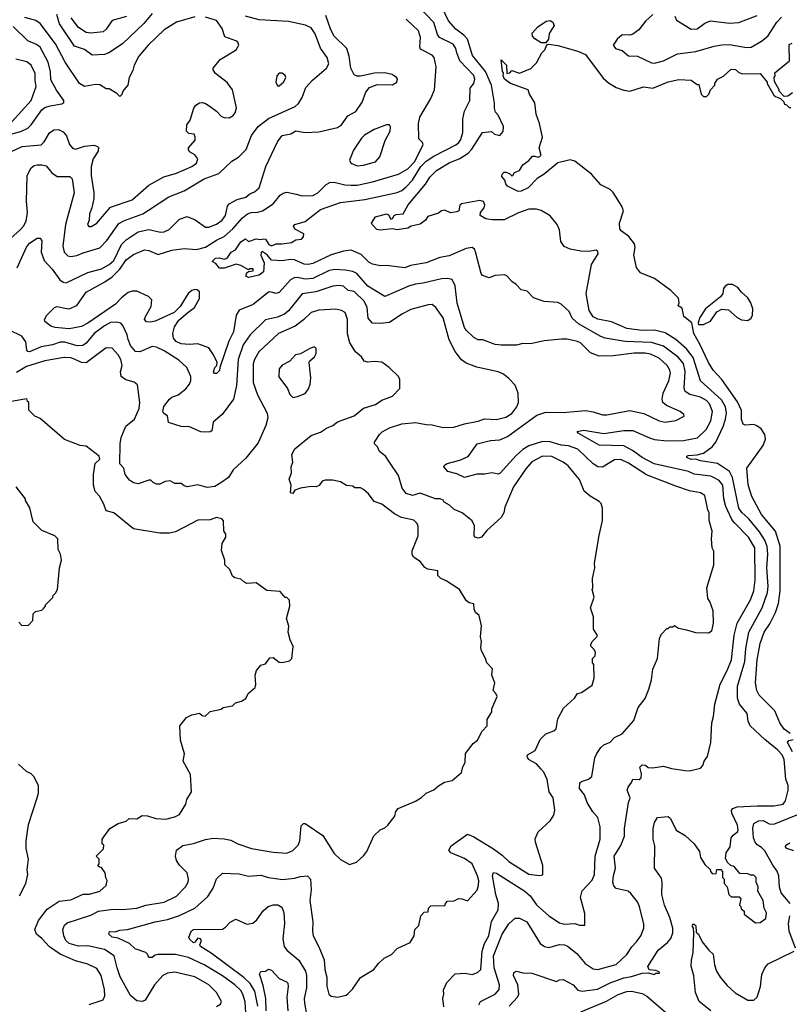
# Model space of a CAD drawing. Extents: x 1793424 to 1900092, y 321114 to 470632.
# Tile 217 of 256: x 1848351 to 1853376, y 428898 to 435322. Entities that reach past the tile are written whole.
import ezdxf

# ---------------------------------------------------------------- set-up
doc = ezdxf.new("R2010")
doc.units = 0

msp = doc.modelspace()

# ---------------------------------------------------------------- linework, layer by layer
at = {"layer": '0CON05XD'}
for points in [[(1851546, 428885), (1851601.2, 428945), (1851610, 428965), (1851602.5, 429025), (1851574, 429085), (1851577.5, 429105), (1851595, 429113.3), (1851635, 429103.3), (1851695, 429101.2), (1851855, 429047.5), (1851875, 429057.5), (1851899.3, 429059.3), (1851965, 429025.8), (1851995, 428990.8), (1852023, 428983), (1852123.6, 428996.4), (1852205, 429038.9), (1852295, 429070), (1852345, 429078.6), (1852415, 429101.2), (1852455, 429102.5), (1852495, 429093.3), (1852505, 429100), (1852528.3, 429101.7), (1852525, 429110), (1852505, 429117.5), (1852461.7, 429121.7), (1852452.5, 429145), (1852519.7, 429250.3), (1852579.5, 429300.5), (1852602.1, 429327.9), (1852614.3, 429365), (1852615.6, 429395), (1852595.5, 429465), (1852561.5, 429545), (1852544.4, 429615), (1852545.7, 429695), (1852540.5, 429720.5), (1852496.2, 429785), (1852497.9, 429932.1), (1852487.8, 429975), (1852486.2, 430045), (1852496.1, 430083.9), (1852515, 430117.5), (1852585, 430122.5), (1852600.7, 430110.7), (1852636.2, 430035), (1852695, 429998.8), (1852754, 429945), (1852788.8, 429895), (1852796.7, 429855), (1852825, 429810), (1852858.3, 429778.3), (1852860, 429765), (1852875, 429750), (1852898.3, 429751.7), (1852901.7, 429778.3), (1852928.3, 429778.3), (1852940, 429765), (1852940, 429725), (1852950, 429715), (1852950, 429685), (1852970, 429665), (1852980, 429615), (1852995, 429600), (1853048.3, 429598.3), (1853060, 429585), (1853050, 429545), (1853060, 429535), (1853061.7, 429521.7), (1853080, 429505), (1853080, 429485), (1853155, 429430), (1853185, 429432.5), (1853223, 429457), (1853227.5, 429495), (1853212.5, 429525), (1853203.8, 429575), (1853170, 429635), (1853172.5, 429665), (1853160, 429695), (1853160, 429725), (1853145, 429740), (1853125, 429740), (1853105, 429750), (1853051.7, 429751.7), (1853015, 429797.5), (1852993, 429803), (1852975, 429820), (1852958.3, 429848.3), (1852963.3, 429885), (1852990, 429925), (1852996.7, 429985), (1853008.3, 430001.7), (1853036.8, 430023.2), (1853040.8, 430035), (1853036.4, 430066.4), (1853000, 430145), (1852998.8, 430165), (1853006.2, 430175), (1853035, 430186.9), (1853166.4, 430193.6), (1853275, 430191.7), (1853335, 430203.2), (1853351.1, 430225), (1853368, 430295), (1853368.8, 430325), (1853353.5, 430366.5), (1853342.3, 430495), (1853330, 430525), (1853298.8, 430558.8), (1853214.8, 430624.8), (1853120.8, 430715), (1853106.2, 430745), (1853100, 430795), (1853049.4, 430855), (1853036.9, 430895), (1853036.6, 430973.4), (1853084.6, 431135.4), (1853091.2, 431218.8), (1853110.4, 431325), (1853197.5, 431485), (1853232.1, 431585), (1853236.8, 431625), (1853228.8, 431745), (1853235.3, 431835.3), (1853230.4, 431885), (1853216.2, 431926.2), (1853181.5, 431981.5), (1853111.1, 432065), (1853065, 432106.7), (1853046.9, 432135), (1853005.5, 432335), (1852984.6, 432374.6), (1852907.2, 432427.2), (1852795, 432443.3), (1852765, 432454.2), (1852735, 432452.5), (1852707.5, 432465), (1852707.5, 432475), (1852715, 432478.8), (1852775, 432483.8), (1852815, 432494.3), (1852872.9, 432535), (1852895, 432566), (1852943.3, 432666.7), (1852960, 432715), (1852966.2, 432755), (1852958.5, 432795), (1852932.3, 432842.3), (1852795.7, 432965), (1852748, 433118), (1852704.2, 433174.2), (1852635.3, 433235.3), (1852565, 433278.1), (1852495, 433296.1), (1852415, 433293.8), (1852315, 433306.4), (1852215, 433351.5), (1852125, 433367.5), (1852095, 433384.3), (1852068.1, 433425), (1852048.9, 433535), (1852083.8, 433725), (1852127.5, 433795), (1852125, 433810), (1852115, 433817.5), (1852065, 433810), (1852015, 433812), (1851945, 433823.8), (1851905, 433841.2), (1851884.2, 433875), (1851875, 433950), (1851860, 433985), (1851815, 434042), (1851755, 434078), (1851725, 434086), (1851675, 434085.6), (1851608.2, 434061.8), (1851515, 434016.2), (1851435.8, 434015.8), (1851395, 434022), (1851357.5, 434045), (1851360, 434065), (1851383.3, 434095), (1851388, 434115), (1851380, 434135), (1851355, 434142), (1851235, 434120), (1851225, 434112.5), (1851217.1, 434075), (1851205, 434069.1), (1851165, 434061.8), (1851125, 434078.6), (1851105.7, 434074.3), (1851085, 434060), (1851015, 434037.5), (1851000, 434015), (1850965, 433987.5), (1850906.1, 433973.9), (1850885, 433961.2), (1850815, 433951.9), (1850785, 433956.7), (1850705, 433948.6), (1850682.1, 433952.1), (1850651.2, 433985), (1850648.8, 433995), (1850675, 434035.7), (1850745, 434055.7), (1850758.6, 434048.6), (1850775, 434020.8), (1850785, 434023.8), (1850795.6, 434044.4), (1850808.3, 434051.7), (1850855, 434054.3), (1850886.2, 434115), (1851000.5, 434249.5), (1851028.1, 434295), (1851072.3, 434337.7), (1851155, 434388.9), (1851223.8, 434416.2), (1851278.6, 434451.4), (1851302.2, 434477.8), (1851372.5, 434585), (1851431.7, 434591.7), (1851450, 434575), (1851485, 434566.7), (1851507.3, 434592.7), (1851508.8, 434625), (1851475, 434700), (1851458.3, 434718.3), (1851450, 434745), (1851451.7, 434778.3), (1851431.5, 434895), (1851391.4, 434985), (1851308.1, 435088.1), (1851275.5, 435195), (1851251.3, 435221.3), (1851199.4, 435259.4), (1851150, 435315), (1851087.3, 435447.3)], [(1851349.2, 428895), (1851358.8, 428915), (1851456, 428965), (1851481.1, 428995), (1851482.9, 429025), (1851448.8, 429135), (1851444.5, 429215), (1851500.6, 429355), (1851545, 429423.3), (1851585, 429460), (1851615, 429460), (1851661.2, 429435), (1851750, 429295), (1851777.5, 429275), (1851805, 429268), (1851875, 429288.1), (1851906.8, 429286.8), (1851927.9, 429277.9), (1851988.6, 429228.6), (1852043.4, 429163.4), (1852095, 429130), (1852125, 429124.4), (1852204.4, 429145.6), (1852245, 429157.5), (1852315, 429223.8), (1852346.6, 429273.4), (1852378, 429305), (1852406, 429345), (1852425.8, 429395), (1852425, 429420), (1852398, 429535), (1852385, 429566.7), (1852341.7, 429621.7), (1852322.5, 429635), (1852244.4, 429654.4), (1852230.9, 429670.9), (1852224.3, 429695), (1852226.7, 429735), (1852241.4, 429785), (1852231.4, 429865), (1852276.4, 429933.6), (1852300, 429995), (1852300, 430045), (1852326, 430215), (1852336, 430245), (1852316.7, 430295), (1852323.8, 430315), (1852346.1, 430343.9), (1852355, 430367.5), (1852395, 430364.3), (1852408.8, 430375), (1852410.7, 430400.7), (1852400, 430445), (1852415, 430460), (1852437, 430457), (1852455, 430442.5), (1852485, 430440), (1852555, 430452.5), (1852607, 430437), (1852696.4, 430423.6), (1852725, 430422), (1852795, 430438.8), (1852811.2, 430455), (1852820, 430485), (1852842.5, 430515), (1852863.6, 430606.4), (1852868.8, 430735), (1852880.8, 430775), (1852890, 430855), (1852923.2, 430986.8), (1852970, 431075), (1852997.5, 431145), (1853015.6, 431305.6), (1853035.4, 431384.6), (1853123, 431537), (1853144.4, 431595), (1853153.5, 431665), (1853150.5, 431875), (1853109.4, 431945), (1853018.8, 432038.8), (1853001.1, 432061.1), (1852960.9, 432145), (1852948.8, 432195), (1852940.9, 432285), (1852916.9, 432315), (1852885, 432333.8), (1852863.1, 432343.1), (1852755, 432357.1), (1852716.7, 432375), (1852493.8, 432425), (1852415.3, 432465.3), (1852351.1, 432511.1), (1852295, 432540.5), (1852135, 432546.9), (1851997.5, 432625), (1851990, 432635), (1852035, 432644.3), (1852165, 432621.9), (1852295, 432641.1), (1852355, 432641.5), (1852463.8, 432593.8), (1852495, 432582.2), (1852575, 432573.5), (1852685, 432576.7), (1852775.4, 432594.6), (1852832, 432648), (1852863.3, 432705), (1852873.5, 432765), (1852855.5, 432815), (1852835, 432836.4), (1852795, 432859.1), (1852726.2, 432876.2), (1852695.8, 432895), (1852688.9, 432918.9), (1852696.7, 433026.7), (1852685, 433078), (1852650.2, 433120.2), (1852555, 433192.7), (1852476.6, 433216.6), (1852305, 433223.1), (1852173.6, 433243.6), (1852145, 433254.4), (1851998.6, 433338.6), (1851958.8, 433375), (1851938, 433418), (1851886.4, 433466.4), (1851865, 433477.5), (1851775, 433482.5), (1851705, 433507.5), (1851665, 433550), (1851625, 433560), (1851592.5, 433595), (1851563.6, 433613.6), (1851531.7, 433651.7), (1851515, 433656.7), (1851455, 433652.5), (1851415, 433637.5), (1851373, 433653), (1851363.3, 433665), (1851327.3, 433807.3), (1851320, 433825), (1851305, 433836.2), (1851265, 433830), (1851155, 433781.9), (1851095, 433769.4), (1851004.5, 433735.5), (1850902.4, 433717.6), (1850865, 433703.1), (1850745, 433717.5), (1850706.1, 433716.1), (1850655, 433726.7), (1850630.6, 433740.6), (1850580.5, 433790.5), (1850515, 433818), (1850465, 433810.8), (1850385, 433787.8), (1850265, 433730.6), (1850235, 433724.4), (1850207.6, 433727.6), (1850145, 433754.4), (1850118.3, 433758.3), (1850065, 433748), (1849995, 433753.3), (1849967.6, 433787.6), (1849935, 433810), (1849927.5, 433802.5), (1849925.7, 433785), (1849946.2, 433735), (1849942.7, 433677.3), (1849915, 433654.2), (1849845, 433640), (1849828.3, 433648.3), (1849835, 433670), (1849845, 433680), (1849875.8, 433684.2), (1849875, 433696), (1849854, 433696), (1849845, 433690), (1849795, 433718.8), (1849765, 433726.7), (1849685, 433701.2), (1849655, 433700), (1849631.2, 433731.2), (1849607.5, 433745), (1849630, 433765), (1849655, 433768), (1849685, 433760), (1849705, 433766.7), (1849732, 433805), (1849759.1, 433820.9), (1849795, 433872), (1849825, 433892), (1849845.8, 433875.8), (1849895, 433891.9), (1849925, 433887.5), (1849945, 433892.5), (1849955, 433889.4), (1849978.1, 433855), (1849995, 433847.5), (1850025, 433860.6), (1850065, 433858.6), (1850125, 433869.2), (1850153.8, 433886.2), (1850189.8, 433890.2), (1850203.8, 433905), (1850205.8, 433925), (1850146.7, 433955), (1850138.8, 433975), (1850147.5, 433985), (1850215, 434006.2), (1850315, 434082.5), (1850445, 434130), (1850605, 434147.8), (1850815, 434194.4), (1850845, 434208.1), (1850875, 434231.1), (1850914.6, 434275), (1850970.8, 434365), (1851005, 434399.1), (1851055, 434432.3), (1851198, 434505), (1851218.8, 434521.2), (1851230.6, 434539.4), (1851243.1, 434585), (1851244.3, 434675.7), (1851254.2, 434725), (1851288.8, 434795), (1851292, 434875), (1851315, 434906.7), (1851322.9, 434935), (1851315, 434958), (1851223.8, 435053.8), (1851205.5, 435105), (1851198.6, 435135), (1851182, 435162), (1851090.8, 435205), (1851078.6, 435225), (1851055, 435304), (1850949.2, 435415)], [(1848272.3, 433877.7), (1848355, 433950.6), (1848375, 433975.8), (1848393.1, 434006.9), (1848401.2, 434065), (1848395.5, 434135), (1848400.6, 434305), (1848426.2, 434355), (1848445, 434370), (1848465, 434374.2), (1848495.8, 434375.8), (1848525, 434368.8), (1848561.7, 434321.7), (1848595, 434298.8), (1848678.3, 434298.3), (1848694, 434284), (1848707, 434193), (1848651.1, 433985), (1848633.1, 433845), (1848642, 433805), (1848665, 433782), (1848685, 433777.5), (1848725, 433782.9), (1848765, 433800.8), (1848875, 433833.1), (1848919.8, 433880.2), (1848998, 433992), (1849035, 434011.9), (1849155, 434055.6), (1849191.2, 434078.8), (1849325, 434165.8), (1849425, 434205.8), (1849555, 434284.3), (1849651.7, 434318.3), (1849735, 434398), (1849778.8, 434425), (1849828.8, 434475), (1849863.7, 434566.3), (1849908, 434625), (1849975, 434676.9), (1850150, 434755), (1850171.2, 434775), (1850195.6, 434814.4), (1850219.7, 434880.3), (1850262, 434928), (1850354, 435005), (1850368.6, 435035), (1850359.2, 435075), (1850315.5, 435135.5), (1850279.3, 435229.3), (1850255, 435268), (1850217, 435287), (1850105, 435309.4), (1849915, 435321.4), (1849824.2, 435344.2)], [(1848301.2, 434465), (1848366.4, 434493.6), (1848491.2, 434505), (1848511.9, 434525), (1848545, 434583.8), (1848575, 434604), (1848605, 434606), (1848635, 434591.2), (1848656, 434565), (1848677.3, 434507.3), (1848695, 434483.3), (1848715, 434476.7), (1848775, 434496.2), (1848835, 434502.5), (1848860, 434495), (1848867.5, 434485), (1848863.3, 434475), (1848863.3, 434465), (1848830, 434415), (1848816.9, 434365), (1848817.5, 434305), (1848834.3, 434195), (1848834.2, 434155), (1848822, 434095), (1848805.8, 434055), (1848803.8, 434015), (1848793.3, 433985), (1848801.7, 433971.7), (1848817.7, 433972.3), (1848855, 433993.8), (1848945, 434099.2), (1849085, 434145.6), (1849195, 434242.9), (1849292.8, 434297.2), (1849375, 434320), (1849475, 434364.2), (1849506.2, 434385), (1849513.3, 434415), (1849495, 434440), (1849460.7, 434460.7), (1849453.3, 434475), (1849453.9, 434486.1), (1849496.7, 434535), (1849497, 434557), (1849490, 434575), (1849455, 434580), (1849440, 434595), (1849442.5, 434635), (1849463.6, 434666.4), (1849487.5, 434745), (1849500, 434765), (1849525, 434780), (1849545, 434781.2), (1849565, 434776.2), (1849595, 434756.2), (1849636.7, 434725), (1849669.5, 434689.5), (1849685, 434683.3), (1849717.7, 434682.3), (1849745, 434696.7), (1849758.8, 434715), (1849765.8, 434745.8), (1849740, 434865), (1849705, 434911.2), (1849630.3, 434970.3), (1849614.1, 434994.1), (1849613.8, 435005), (1849658.8, 435061.2), (1849763.3, 435125), (1849781.2, 435155), (1849775.8, 435175.8), (1849762.5, 435185), (1849690.7, 435210.7), (1849672, 435265), (1849635, 435316.2), (1849565, 435338.1)], [(1848333.9, 433703.9), (1848395, 433836.7), (1848415, 433863.8), (1848465, 433897.5), (1848485, 433897.5), (1848495, 433880), (1848492, 433805), (1848511.3, 433751.3), (1848564, 433695), (1848613.8, 433625), (1848635, 433608.8), (1848655, 433604), (1848795, 433671.9), (1848885, 433697.1), (1848935.8, 433725), (1848965, 433751.4), (1849015.7, 433855), (1849046, 433885), (1849125, 433937.5), (1849195, 433952.2), (1849270, 433935), (1849295, 433937.1), (1849327.4, 433952.6), (1849395, 434019.4), (1849445, 434036.9), (1849495.7, 434015.7), (1849565, 433968.8), (1849585, 433969.2), (1849635, 433987.1), (1849672, 434015), (1849695, 434044), (1849708.6, 434105), (1849719.7, 434120.3), (1849771.3, 434148.7), (1849826.4, 434163.6), (1849854.3, 434185.7), (1849885, 434198), (1849914, 434225), (1849957.5, 434365), (1850033.8, 434525), (1850064.2, 434565.8), (1850121.7, 434578.3), (1850153.9, 434596.1), (1850215, 434586.7), (1850305, 434591.2), (1850425, 434617.5), (1850453, 434637), (1850492.5, 434695), (1850545, 434723.3), (1850587, 434783), (1850610, 434850), (1850635, 434880), (1850685, 434900), (1850785, 434896.2), (1850813.3, 434915), (1850816.7, 434935), (1850810, 434945), (1850782.5, 434965), (1850733.9, 434976.1), (1850667, 434973), (1850575, 434953.3), (1850555, 434953.3), (1850535, 434962.5), (1850513.8, 435005), (1850502.5, 435085), (1850485.8, 435135), (1850404.4, 435215), (1850383.3, 435255), (1850348.9, 435348.9)], [(1849495, 435340.5), (1849375, 435306.7), (1849294, 435255), (1849190.8, 435155), (1849129.4, 435085), (1849098, 435025), (1849089.5, 434990.5), (1849066.7, 434945), (1849057.5, 434895), (1849030, 434865), (1849020, 434845), (1849020, 434835), (1849005, 434820), (1848985, 434840), (1848935, 434870), (1848915, 434870), (1848875, 434896.2), (1848845, 434898.8), (1848775, 434886.2), (1848741.2, 434905), (1848646.9, 435045), (1848584.4, 435165), (1848485, 435296.2), (1848455.8, 435315.8), (1848385, 435335.7)], [(1849216.8, 435363.2), (1849162.2, 435297.8), (1849022, 435165), (1848933.7, 435106.3), (1848905, 435094.5), (1848825, 435090.6), (1848775, 435126.5), (1848708.9, 435148.9), (1848610.6, 435295), (1848594.5, 435355)], [(1849048, 435342), (1848955, 435315.8), (1848915, 435260), (1848895, 435243.8), (1848815, 435234), (1848785, 435239.2), (1848735, 435272), (1848686.5, 435335)], [(1850156.1, 434183.9), (1850195, 434171.9), (1850265, 434175.6), (1850297.6, 434192.4), (1850352.6, 434247.4), (1850375, 434260), (1850405, 434262.9), (1850473.7, 434243.7), (1850515, 434241.5), (1850555, 434243.3), (1850655, 434263.1), (1850825, 434313.1), (1850885, 434347.8), (1850928.5, 434395), (1850986.2, 434505), (1850980.7, 434520.7), (1850957.5, 434545), (1850953.8, 434645), (1850963.8, 434685), (1851035, 434806.7), (1851059.2, 434865), (1851070.8, 435015), (1851057.5, 435075), (1851045, 435091.2), (1850968.6, 435128.6), (1850963.1, 435145), (1850968.1, 435205), (1850955, 435248.8), (1850874, 435325)], [(1851785, 435170), (1851755, 435170), (1851715, 435196.2), (1851700, 435215), (1851697, 435233), (1851733.9, 435276.1), (1851788.3, 435311.7), (1851815, 435316), (1851832, 435305), (1851841.4, 435285), (1851808.3, 435231.7), (1851802.5, 435195), (1851785, 435170)], [(1852485, 435355.8), (1852437.1, 435312.9), (1852392.5, 435255), (1852355, 435228), (1852335, 435220.8), (1852285, 435223.8), (1852251.2, 435195), (1852226, 435155), (1852241.2, 435135), (1852285, 435120), (1852325, 435086.2), (1852385, 435084), (1852475, 435040.8), (1852495, 435037.5), (1852555, 435052.5), (1852645, 435098.8), (1852765, 435114.3), (1852885, 435149.2), (1852935, 435157.1), (1852985, 435160.8), (1853095, 435141.4), (1853127.4, 435142.6), (1853195, 435182), (1853235.5, 435214.5), (1853295, 435306), (1853325, 435337.5)], [(1852628.8, 435345), (1852638.3, 435318.3), (1852735, 435259.2), (1852775, 435262.5), (1852825, 435300), (1852860, 435315), (1852985, 435299.2), (1853045, 435302.9), (1853165, 435348.6)], [(1848285, 434572.5), (1848357.6, 434592.4), (1848403.3, 434615), (1848425, 434636.2), (1848495, 434734), (1848515, 434749.2), (1848549.2, 434760.8), (1848626.4, 434773.6), (1848638.3, 434781.7), (1848640, 434795), (1848591.7, 434861.7), (1848555, 434930), (1848552.6, 434982.6), (1848537.3, 435045), (1848485, 435142.9), (1848460.6, 435160.6), (1848404.5, 435184.5), (1848307.9, 435277.9)], [(1853382, 430665), (1853341.9, 430691.9), (1853314.4, 430735), (1853281.7, 430811.7), (1853179.2, 430915), (1853164.2, 430945), (1853154.3, 430995), (1853165.6, 431145), (1853185, 431252.5), (1853210.6, 431325), (1853249.1, 431380.9), (1853286.4, 431453.6), (1853305, 431512.5), (1853316.5, 431595), (1853316.8, 431886.8), (1853284.5, 431985), (1853195, 432093.5), (1853130.4, 432210.4), (1853107.4, 432287.4), (1853098.8, 432395), (1853205.7, 432544.3), (1853220.8, 432585), (1853215.5, 432615.5), (1853192.9, 432652.9), (1853163, 432673), (1853145, 432680), (1853087, 432677), (1853073.9, 432683.9), (1853064.1, 432714.1), (1853062.7, 432772.7), (1853038, 432828), (1852934.1, 432974.1), (1852877.5, 433035), (1852848.6, 433085), (1852792, 433205), (1852751.2, 433275), (1852740, 433345), (1852687.5, 433385), (1852675, 433440), (1852650, 433455), (1852657.5, 433475), (1852652.5, 433505), (1852602.5, 433555), (1852495, 433632.5), (1852405, 433670), (1852378, 433705), (1852361.2, 433785), (1852368.8, 433835), (1852365, 433860), (1852327.7, 433907.7), (1852277.5, 433945), (1852268.3, 433958.3), (1852267.5, 433995), (1852293.3, 434075), (1852281.2, 434105), (1852225.8, 434195), (1852205, 434214), (1852144.4, 434244.4), (1852084.2, 434315), (1851975, 434399.2), (1851945, 434407.5), (1851865, 434388), (1851775, 434314.3), (1851728.8, 434285), (1851670, 434225), (1851625, 434202.5), (1851605, 434200), (1851536.1, 434236.1), (1851525, 434250), (1851517.5, 434275), (1851498.3, 434298.3), (1851501.2, 434315), (1851515, 434326.2), (1851525, 434326.2), (1851548.3, 434318.3), (1851565, 434302.5), (1851570, 434305), (1851582.5, 434325), (1851615, 434338), (1851635, 434374), (1851676, 434404), (1851699.4, 434430.6), (1851715, 434432.5), (1851735, 434424), (1851755.8, 434435), (1851741.9, 434485), (1851764.3, 434555), (1851744.1, 434644.1), (1851722.5, 434705), (1851715, 434780), (1851680, 434835), (1851670, 434865), (1851555, 434906.2), (1851516.7, 434935), (1851507.5, 434955), (1851510, 434975), (1851503.3, 434985), (1851495, 435060), (1851530, 435025), (1851531.7, 434971.7), (1851550, 434975), (1851565, 434990), (1851615, 434972.5), (1851687, 435003), (1851725, 435040), (1851760, 435105), (1851780, 435125), (1851791.7, 435158.3), (1851805, 435162.5), (1851865, 435152.5), (1851995.8, 435115.8), (1852044.1, 435094.1), (1852160.3, 434940.3), (1852195, 434910), (1852245, 434878.8), (1852295, 434861.2), (1852335, 434856), (1852423.8, 434883.8)], [(1853341.7, 434821.7), (1853310, 434855), (1853310, 434865), (1853278.3, 434918.3), (1853277.5, 434945), (1853282.5, 434955), (1853280, 434975), (1853377, 435053), (1853375, 435160), (1853395, 435168.8)], [(1848300.6, 434655), (1848426, 434794), (1848458.9, 434885), (1848451.4, 434925), (1848451.7, 434971.7), (1848425, 435026.2), (1848396.8, 435046.8), (1848325, 435064.4)], [(1852423.8, 434883.8), (1852485, 434876), (1852585, 434915.8), (1852655, 434932), (1852735, 434927.5), (1852775, 434900), (1852785, 434900), (1852800, 434835), (1852815, 434820), (1852835, 434820), (1852850, 434835), (1852860, 434865), (1852890, 434895), (1852890, 434905), (1852907, 434933), (1852945, 434953.3), (1852995, 434998.8), (1853025, 434996.2), (1853045, 434977.5), (1853069.3, 434969.3), (1853185, 434970), (1853230, 434915), (1853230, 434905), (1853275, 434830), (1853285, 434820), (1853318.3, 434808.3), (1853340, 434785), (1853345, 434770), (1853357, 434767), (1853375, 434750), (1853385, 434750)], [(1850045, 434890), (1850075, 434917.5), (1850088.8, 434945), (1850085, 434957.5), (1850065, 434973.3), (1850045, 434972.5), (1850030, 434955), (1850023.6, 434913.6), (1850035, 434890), (1850045, 434890)], [(1853396, 434844), (1853365, 434822.5), (1853341.7, 434821.7)], [(1850555, 434367.5), (1850595, 434372.5), (1850673.3, 434395), (1850702.3, 434427.7), (1850737, 434533), (1850768.8, 434595), (1850773, 434623), (1850766.1, 434636.1), (1850745, 434636.7), (1850664.2, 434605.8), (1850601.7, 434568.3), (1850581.7, 434548.3), (1850529.5, 434470.5), (1850503.6, 434406.4), (1850513.3, 434385), (1850555, 434367.5)], [(1851119.3, 428880.7), (1851113.3, 428935), (1851120, 428965), (1851117, 428993), (1851139.3, 429040.7), (1851195, 429097.5), (1851258.3, 429101.7), (1851305, 429092.5), (1851340, 429105), (1851362.5, 429125), (1851369.5, 429245), (1851386, 429294), (1851414.5, 429345), (1851431.7, 429438.3), (1851475.5, 429515), (1851476.4, 429555), (1851458.8, 429615), (1851438.6, 429735), (1851445, 429758), (1851465, 429754.2), (1851648.6, 429635), (1851683.1, 429605), (1851725, 429547.5), (1851805, 429476), (1851875, 429430), (1851905, 429420), (1851975, 429426), (1852006.7, 429413.3), (1852040, 429415), (1852040.7, 429490.7), (1852012, 429595), (1852022.7, 429637.3), (1852087.5, 429707.5), (1852104, 429745), (1852108.6, 429865), (1852140, 429975), (1852141.2, 430055), (1852126.1, 430116.1), (1852093.9, 430153.9), (1852056.7, 430215), (1852038.8, 430265), (1852006.2, 430305), (1852008.3, 430341.7), (1852018.3, 430351.7), (1852065, 430366.7), (1852086.7, 430385), (1852106.7, 430505), (1852118.8, 430535), (1852146.1, 430573.9), (1852165, 430590), (1852205, 430607.5), (1852235, 430637.5), (1852285, 430662.5), (1852361.2, 430748.8), (1852389.6, 430835), (1852435, 430892.9), (1852458.5, 430955), (1852475.3, 431014.7), (1852485.5, 431084.5), (1852514.4, 431155), (1852528.8, 431285), (1852539.5, 431310.5), (1852575, 431350), (1852585, 431350), (1852595, 431360), (1852615, 431360), (1852625, 431370), (1852653, 431353), (1852705, 431340), (1852763, 431323), (1852847.8, 431322.2), (1852870, 431335), (1852880, 431385), (1852877.5, 431465), (1852856.7, 431525), (1852843.3, 431545), (1852836.7, 431615), (1852882.5, 431765), (1852882.5, 431855), (1852872.5, 431875), (1852867.5, 431935), (1852872.5, 431985), (1852852.5, 432055), (1852853.3, 432105), (1852843.3, 432125), (1852825, 432217.5), (1852795.8, 432235.8), (1852725, 432248.8), (1852635, 432277.5), (1852442.2, 432352.2), (1852325, 432428.9), (1852275, 432453.1), (1852235, 432450), (1852155, 432402), (1852125, 432404.2), (1852095, 432424.2), (1851995, 432518.9), (1851935, 432540.9), (1851886.7, 432546.7), (1851815, 432567.1), (1851765, 432570), (1851675, 432542.5), (1851635, 432517.5), (1851592, 432478), (1851487.8, 432362.2), (1851475, 432356), (1851435, 432365.8), (1851385, 432355.7), (1851335, 432355.7), (1851255, 432335.8), (1851205, 432359.2), (1851146.7, 432375), (1851120, 432405), (1851123.6, 432416.4), (1851142.7, 432427.3), (1851225, 432448), (1851278.8, 432471.2), (1851336.7, 432555), (1851425, 432575.6), (1851485, 432581.4), (1851535, 432603.3), (1851728.3, 432741.7), (1851785, 432760.6), (1851898.3, 432758.3), (1852045, 432772.9), (1852095, 432764.2), (1852155, 432742.9), (1852185, 432742.9), (1852335, 432772.5), (1852425, 432752), (1852525, 432704), (1852565, 432696.2), (1852635, 432706.2), (1852690, 432735), (1852687.5, 432745), (1852662.5, 432765), (1852573.9, 432803.9), (1852550, 432825), (1852546.2, 432845), (1852552.5, 432885), (1852590, 432965), (1852600, 433015), (1852595.7, 433035), (1852577.1, 433065), (1852525, 433114.3), (1852469.8, 433139.8), (1852435, 433146.5), (1852363.7, 433146.3), (1852225, 433129.4), (1852135, 433125.6), (1852078.3, 433148.3), (1852013.4, 433213.4), (1851993.3, 433223.3), (1851925, 433237.5), (1851888.3, 433238.3), (1851775, 433225.8), (1851685, 433206.2), (1851635, 433208.8), (1851595, 433198.8), (1851495, 433198), (1851455, 433202.5), (1851375, 433234), (1851345, 433232.5), (1851315, 433248.8), (1851265.6, 433295.6), (1851255, 433313.3), (1851207.7, 433472.3), (1851194.3, 433585), (1851175, 433626.2), (1851145, 433634), (1851105, 433631.4), (1850985, 433603.1), (1850935, 433597.1), (1850895, 433585.7), (1850735, 433516), (1850625, 433583.1), (1850552, 433665), (1850525, 433679.5), (1850475, 433688.5), (1850405, 433691.5), (1850366.7, 433683.3), (1850265, 433632.5), (1850215, 433630), (1850165, 433640.5), (1850142.6, 433637.4), (1850118, 433625), (1850045, 433542), (1850025, 433536.2), (1849985, 433546.2), (1849975, 433543.3), (1849875, 433463.1), (1849785, 433427.5), (1849764.4, 433395), (1849746.7, 433285), (1849715.5, 433225), (1849656.7, 433053.3), (1849655, 433032.5), (1849635, 433013.8), (1849623.9, 433013.9), (1849616.2, 433025), (1849625, 433052.5), (1849637.5, 433065), (1849640, 433085), (1849616, 433135), (1849585, 433180), (1849515, 433206.7), (1849458.1, 433201.9), (1849405, 433206.7), (1849373.1, 433223.1), (1849354.3, 433245), (1849350, 433275), (1849362.6, 433317.4), (1849389.2, 433360.8), (1849448.1, 433411.9), (1849492, 433445), (1849525, 433502.5), (1849525.7, 433545.7), (1849509.1, 433559.1), (1849495, 433561.4), (1849475, 433555.7), (1849450.8, 433535), (1849398.8, 433451.2), (1849359.1, 433410.9), (1849235, 433355.7), (1849205, 433349.2), (1849180, 433350), (1849166.7, 433365), (1849172, 433385), (1849209.7, 433450.3), (1849214.2, 433495), (1849191.2, 433515), (1849115, 433550), (1849085, 433550.6), (1849058.9, 433541.1), (1849015, 433507.1), (1848976.2, 433465), (1848795, 433340.9), (1848755, 433321.1), (1848675, 433304.3), (1848583, 433313), (1848555, 433322), (1848515, 433352.5), (1848513.6, 433366.4), (1848527.5, 433395), (1848577.5, 433445), (1848595, 433450), (1848635, 433442), (1848675, 433436), (1848725, 433456.2), (1848785.8, 433545), (1848907.9, 433612.1), (1848955, 433644.5), (1849004.5, 433695), (1849046.9, 433755), (1849095, 433790.6), (1849165, 433819.4), (1849195, 433817.1), (1849255, 433788.9), (1849345, 433818.6), (1849425, 433830), (1849505, 433822.9), (1849565, 433837.5), (1849635, 433884.4), (1849685, 433907.5), (1849742.6, 433957.4), (1849805, 434030), (1849838, 434055), (1849862.5, 434065), (1849905, 434065.6), (1849935.4, 434074.6), (1850005, 434120.8), (1850052, 434178), (1850070.3, 434189.7), (1850095, 434195.8), (1850156.1, 434183.9)], [(1851963.3, 432375), (1851931.2, 432411.2), (1851900, 432435), (1851825, 432472.9), (1851765, 432473.1), (1851695, 432437.5), (1851655, 432391.2), (1851574.2, 432275), (1851517.9, 432142.1), (1851512.9, 432105), (1851494.2, 432075), (1851401.1, 431988.9), (1851365, 431946), (1851345, 431940), (1851325.7, 431945.7), (1851318, 431955), (1851319.5, 432019.5), (1851305, 432053.3), (1851240, 432105), (1851187, 432127), (1851156.7, 432155), (1851122.5, 432175), (1851115, 432186.7), (1851095.9, 432195.9), (1851065, 432196.2), (1850965, 432233.8), (1850915, 432218), (1850875, 432231.2), (1850848, 432265), (1850825, 432348.8), (1850765.7, 432435.7), (1850738.8, 432475), (1850700, 432505), (1850686.1, 432536.1), (1850667.5, 432555), (1850667.5, 432565), (1850700, 432615), (1850717.7, 432632.3), (1850765, 432660), (1850845, 432686), (1850935, 432694), (1851005, 432680), (1851045, 432679.2), (1851115, 432662), (1851185, 432664.2), (1851255, 432685.8), (1851345, 432702.5), (1851385, 432717.5), (1851465, 432714), (1851525, 432728), (1851565, 432752.5), (1851597.5, 432795), (1851607.5, 432825), (1851606.2, 432885), (1851585, 432936.7), (1851545, 432981.2), (1851509.7, 433009.7), (1851475, 433024), (1851335, 433054), (1851265, 433080), (1851235, 433103.3), (1851195, 433156.7), (1851155.8, 433234.2), (1851115, 433376.7), (1851068.8, 433445), (1851045, 433463.8), (1851017.7, 433462.3), (1850905, 433430), (1850845, 433400), (1850765, 433347.1), (1850705, 433340), (1850655, 433342), (1850626.2, 433375), (1850619.2, 433445), (1850599.2, 433485), (1850535, 433547.5), (1850495, 433555.6), (1850465, 433582.9), (1850435, 433587.8), (1850395, 433582.9), (1850285, 433547.3), (1850195, 433532.9), (1850105, 433422.5), (1850079.8, 433400.2), (1850035, 433380.6), (1849956.6, 433363.4), (1849855, 433266), (1849810.8, 433200.8), (1849777.3, 433105), (1849766.5, 432935), (1849746.2, 432845), (1849672.5, 432745), (1849614, 432695), (1849605, 432640), (1849595, 432632.5), (1849565, 432630), (1849532.7, 432632.7), (1849460, 432665), (1849405, 432666.7), (1849323, 432693), (1849315, 432737.5), (1849292.9, 432752.9), (1849286, 432765), (1849291.7, 432798.3), (1849328.8, 432845), (1849345, 432859.2), (1849385, 432874.2), (1849435, 432914), (1849458.8, 432945), (1849468.8, 432968.8), (1849468.8, 432995), (1849441.7, 433051.7), (1849390.7, 433100.7), (1849295, 433160.6), (1849245, 433184.3), (1849215, 433188.6), (1849135, 433153.8), (1849107.3, 433157.3), (1849075, 433196), (1849060, 433235), (1849053.1, 433265), (1849025, 433326.2), (1849012.1, 433342.1), (1848985, 433348.9), (1848945, 433345.5), (1848904.4, 433325), (1848838.1, 433275), (1848785, 433210.8), (1848763.4, 433196.6), (1848726.7, 433193.3), (1848645, 433217.1), (1848615, 433218.2), (1848565, 433201.5), (1848491.7, 433188.3), (1848415, 433155.8), (1848405, 433156.2), (1848398, 433165), (1848390.6, 433220.6), (1848365, 433257.5), (1848285, 433297.3)], [(1852815, 433333.3), (1852860, 433355), (1852902.5, 433415), (1852935, 433433.3), (1852978.3, 433428.3), (1853035, 433378), (1853063.2, 433363.2), (1853105, 433359.2), (1853126.4, 433373.6), (1853135.7, 433395), (1853136.7, 433435), (1853124, 433475), (1853105, 433506.7), (1853063.6, 433543.6), (1853040, 433575), (1853005, 433593.8), (1852975, 433593.8), (1852956.1, 433583.9), (1852945, 433567.5), (1852942.5, 433535), (1852926.4, 433513.6), (1852827.5, 433435), (1852791.7, 433378.3), (1852780, 433345), (1852783.3, 433333.3), (1852815, 433333.3)], [(1850798.8, 432098.8), (1850715, 432160), (1850665, 432177.5), (1850627.7, 432227.7), (1850595, 432257.5), (1850575, 432266.7), (1850538.3, 432268.3), (1850525, 432277.5), (1850485, 432282.5), (1850445, 432307.5), (1850395, 432317.5), (1850345, 432317.5), (1850325, 432310), (1850306.4, 432283.6), (1850287, 432273), (1850255, 432276.7), (1850185, 432266.2), (1850147, 432253), (1850135, 432230), (1850120, 432235), (1850123.3, 432285), (1850110, 432325), (1850125.8, 432365), (1850122.5, 432405), (1850133.3, 432435), (1850128.8, 432485), (1850148.3, 432521.7), (1850255, 432610), (1850315, 432630), (1850355, 432656.2), (1850395, 432673.3), (1850425, 432698.8), (1850535, 432736.7), (1850595, 432786.7), (1850675, 432811.2), (1850715, 432840), (1850785, 432866.7), (1850832.5, 432915), (1850832.5, 432975), (1850823.6, 432993.6), (1850763, 433053), (1850715, 433087.5), (1850665, 433092.5), (1850625, 433087.5), (1850600, 433095), (1850583, 433123), (1850542.5, 433155), (1850507, 433213), (1850491.7, 433271.7), (1850491.9, 433365), (1850475, 433411.2), (1850452.5, 433425), (1850415, 433432.5), (1850305, 433425.8), (1850255, 433412.5), (1850205, 433364.2), (1850148.6, 433321.4), (1850040.8, 433275), (1849912.9, 433155), (1849884.6, 433105.4), (1849875.8, 433075.8), (1849874.5, 432954.5), (1849902.9, 432875), (1849965.8, 432755), (1849970, 432725), (1849958.8, 432675), (1849908.3, 432561.7), (1849828.3, 432461.7), (1849744.4, 432385.6), (1849714, 432335), (1849665, 432300.8), (1849625, 432275.8), (1849575, 432269.2), (1849515, 432286.2), (1849445, 432273.3), (1849425, 432280), (1849405, 432296.2), (1849365, 432296.7), (1849333, 432313), (1849300.7, 432309.3), (1849265, 432292.5), (1849245, 432292.5), (1849221.7, 432301.7), (1849207, 432317), (1849195, 432317.5), (1849125, 432294), (1849095, 432300), (1849068.3, 432318.3), (1849038.8, 432355), (1849030, 432395), (1849005.6, 432425), (1849006.4, 432555), (1849013.7, 432596.3), (1849045, 432670), (1849101.2, 432715), (1849131.2, 432785), (1849136.2, 432825), (1849119.5, 432939.5), (1849097.7, 432957.7), (1849043.2, 432973.2), (1849014, 432995), (1849009.2, 433025), (1849019.4, 433065), (1849011.9, 433105), (1848995, 433136), (1848955, 433178), (1848915, 433182), (1848785, 433083.1), (1848755, 433084.4), (1848713.8, 433103.8), (1848685, 433115.5), (1848641.4, 433118.6), (1848515, 433095.5), (1848395, 433059.2), (1848330.1, 433019.9)], [(1850135, 432857.5), (1850165, 432862.5), (1850215, 432882.5), (1850237.3, 432912.7), (1850248, 432945), (1850251.2, 432985), (1850240, 433085), (1850242.5, 433095), (1850275, 433122.5), (1850286.7, 433145), (1850287, 433177), (1850275, 433187.5), (1850245, 433177.5), (1850185, 433142.5), (1850152.5, 433135), (1850115, 433093.8), (1850065, 433068.8), (1850045.9, 433044.1), (1850042.7, 432992.7), (1850098.8, 432915), (1850115, 432877.5), (1850135, 432857.5)], [(1848805, 428897.5), (1848895, 428927.5), (1848906.1, 428953.9), (1848905.8, 428995), (1848884, 429085), (1848855, 429131.2), (1848795, 429160), (1848715, 429181.4), (1848614.3, 429224.3), (1848545, 429272), (1848496.6, 429326.6), (1848460, 429355), (1848450.8, 429385), (1848474, 429445), (1848531.1, 429518.9), (1848609.1, 429570.9), (1848685, 429579.2), (1848765, 429616), (1848807, 429617), (1848875, 429636.7), (1848916.4, 429673.6), (1848922.5, 429705), (1848913, 429723), (1848910, 429755), (1848885, 429790), (1848871.7, 429791.7), (1848861.7, 429801.7), (1848870, 429815), (1848870, 429845), (1848850, 429865), (1848898.3, 429911.7), (1848900, 429935), (1848890, 429945), (1848890, 429975), (1848940, 430045), (1848993, 430077), (1849047, 430093), (1849065, 430110), (1849115, 430107.5), (1849150.7, 430129.3), (1849186.4, 430126.4), (1849239.3, 430109.3), (1849305, 430106.7), (1849365, 430121.2), (1849393.9, 430136.1), (1849436.1, 430203.9), (1849442.5, 430235), (1849472.5, 430285), (1849466.4, 430396.4), (1849417.5, 430485), (1849427, 430533), (1849401.7, 430621.7), (1849397.5, 430715), (1849440.7, 430769.3), (1849475, 430787.5), (1849525, 430797.5), (1849541.7, 430781.7), (1849561.7, 430778.3), (1849595, 430807.5), (1849667, 430823), (1849680, 430835), (1849740, 430845), (1849760, 430865), (1849800, 430875), (1849826.4, 430893.6), (1849843.6, 430926.4), (1849887.5, 430965), (1849892.5, 430985), (1849887.5, 431045), (1849897.5, 431075), (1849925, 431110), (1849955, 431120), (1849985, 431157.5), (1850005, 431160), (1850045, 431130), (1850065, 431127.5), (1850111.7, 431138.3), (1850127, 431153), (1850137, 431233), (1850116.7, 431276.7), (1850103.8, 431325), (1850109.2, 431365), (1850094, 431415), (1850114, 431495), (1850112.5, 431535), (1850095, 431552.5), (1850085, 431552.5), (1850051.7, 431591.7), (1849965, 431597.5), (1849895, 431647.5), (1849833.6, 431643.6), (1849813.6, 431653.6), (1849795, 431672.5), (1849755, 431680), (1849740.7, 431690.7), (1849723.3, 431735), (1849691.2, 431765), (1849691.2, 431795), (1849668.3, 431858.3), (1849672.5, 431905), (1849697.5, 431945), (1849697.5, 431965), (1849683, 431987), (1849681.7, 432051.7), (1849670, 432065), (1849635, 432073.3), (1849595, 432059.2), (1849515, 432055.8), (1849368.6, 431981.4), (1849328.3, 431971.7), (1849265, 431970.8), (1849095, 432000.8), (1848965, 432103.8), (1848915, 432116.7), (1848901.2, 432161.2), (1848872.2, 432212.2), (1848844.6, 432244.6), (1848831.9, 432285), (1848832.9, 432355), (1848843.9, 432426.1), (1848873.3, 432455), (1848870, 432475), (1848785, 432540), (1848745, 432543.3), (1848643.9, 432583.9), (1848485, 432720), (1848450, 432735), (1848410, 432775), (1848410, 432825), (1848401.7, 432831.7), (1848398.3, 432848.3), (1848295, 432830)], [(1849828, 428842), (1849823.4, 428913.4), (1849808.5, 428965), (1849795, 428988.6), (1849755, 429025.6), (1849675, 429083.6), (1849555, 429154.5), (1849453.7, 429203.7), (1849368.1, 429221.9), (1849255, 429222.9), (1849235, 429218), (1849215, 429204), (1849195, 429203.3), (1849186, 429225), (1849173.8, 429235), (1849105, 429258.8), (1849068.8, 429295), (1848995, 429330), (1848954, 429335), (1848933.3, 429355), (1848937.5, 429372.5), (1848975, 429370), (1849005, 429380.8), (1849055, 429385.8), (1849234.6, 429435.4), (1849315, 429450), (1849395, 429476.9), (1849495, 429525.8), (1849579.1, 429600.9), (1849613.8, 429655), (1849635, 429717.5), (1849675, 429753.3), (1849785, 429749.2), (1849845, 429734.2), (1849925, 429740.8), (1849975, 429724.2), (1850067.3, 429712.7), (1850145, 429720.8), (1850185, 429732.5), (1850230, 429735), (1850250, 429715), (1850254.2, 429645), (1850245.7, 429575), (1850265.8, 429435.8), (1850262, 429375), (1850266.2, 429345), (1850305, 429273.3), (1850338.3, 429188.3), (1850342.9, 429125), (1850355.8, 429075.8), (1850356.4, 429016.4), (1850370, 428965), (1850385, 428951.2), (1850425, 428944), (1850481.7, 428958.3), (1850495, 428967.5), (1850523, 428997), (1850577, 429073), (1850662.5, 429125), (1850693.3, 429165), (1850730.7, 429199.3), (1850778.3, 429221.7), (1850815, 429262.5), (1850899.3, 429300.7), (1850927.5, 429345), (1850930, 429385), (1850957, 429413), (1850970, 429475), (1850991.7, 429498.3), (1851018.3, 429501.7), (1851020, 429525), (1851035, 429540), (1851127, 429543), (1851130, 429555), (1851145, 429570), (1851187, 429573), (1851215, 429587.5), (1851237, 429587), (1851275, 429572.5), (1851338.3, 429641.7), (1851345.9, 429674.1), (1851347.7, 429702.3), (1851340.8, 429735), (1851304, 429815), (1851255, 429848), (1851166.4, 429886.4), (1851153.6, 429903.6), (1851167.3, 429932.7), (1851275, 430008.8), (1851315, 429991.2), (1851445, 429912), (1851501.7, 429871.7), (1851545, 429830), (1851675, 429746.2), (1851745, 429737.5), (1851767, 429743), (1851766.1, 429803.9), (1851718.8, 429955), (1851717, 429977), (1851735.9, 430024.1), (1851813.3, 430095), (1851837.7, 430132.3), (1851843.8, 430165), (1851832.9, 430245), (1851807.5, 430285), (1851794, 430365), (1851772.3, 430412.3), (1851754.2, 430434.2), (1851725.8, 430465.8), (1851673.8, 430495), (1851663.8, 430515), (1851666.7, 430525), (1851715.9, 430554.1), (1851750, 430625), (1851785, 430663.3), (1851837.7, 430682.3), (1851853.3, 430695), (1851865, 430760), (1851900.7, 430829.3), (1851972.5, 430895), (1851992.5, 430925), (1852018.3, 430931.7), (1852089.3, 430980.7), (1852102.5, 431025), (1852100, 431115), (1852090, 431125), (1852090, 431155), (1852108.3, 431171.7), (1852110, 431195), (1852100, 431215), (1852080, 431235), (1852080, 431245), (1852087.5, 431265), (1852120, 431295), (1852122.5, 431305), (1852097.5, 431345), (1852097.5, 431425), (1852077.5, 431485), (1852102.5, 431555), (1852087.5, 431605), (1852092.5, 431615), (1852090, 431675), (1852106.7, 431745), (1852103.3, 431775), (1852133.9, 431956.1), (1852156.7, 432055), (1852156.7, 432135), (1852147.5, 432165), (1852135, 432177.5), (1852075, 432213.3), (1852036.7, 432245), (1852005, 432322.5), (1851963.3, 432375)], [(1848345, 431390), (1848365, 431370), (1848408.3, 431371.7), (1848437, 431403), (1848440, 431445), (1848455, 431460), (1848495, 431470), (1848508.3, 431481.7), (1848520, 431495), (1848520, 431505), (1848568.3, 431551.7), (1848570, 431565), (1848585, 431580), (1848597.5, 431605), (1848610, 431745), (1848623.8, 431795), (1848616.7, 431835), (1848602.5, 431865), (1848600, 431935), (1848580, 431955), (1848495, 431990), (1848440, 432045), (1848417, 432137), (1848390, 432185), (1848390, 432195), (1848327.5, 432275)], [(1849635, 428883.8), (1849661.7, 428898.3), (1849668.8, 428915), (1849635.6, 428975.6), (1849586, 429025), (1849495, 429077.1), (1849365, 429106.9), (1849315, 429100), (1849284.6, 429085.4), (1849230.8, 429025), (1849170, 428925), (1849153.6, 428916.4), (1849115, 428921.2), (1849075, 428956.2), (1849006.9, 429076.9), (1848986.5, 429135), (1848968.8, 429215), (1848905, 429255.6), (1848795, 429279.1), (1848735, 429277.7), (1848675, 429294.5), (1848652.2, 429315), (1848639.1, 429345), (1848633.6, 429386.4), (1848642.9, 429415), (1848661.7, 429428.3), (1848815, 429479.4), (1848865, 429505.6), (1848960.9, 429519.1), (1849025, 429517.1), (1849115, 429525.7), (1849175, 429544.3), (1849295, 429564.3), (1849375, 429604.3), (1849432.5, 429665), (1849450, 429695), (1849454, 429715), (1849443.8, 429755), (1849394, 429805), (1849375.8, 429835), (1849369.2, 429865), (1849375, 429902.5), (1849415.7, 429934.3), (1849485, 429947.5), (1849565, 429972.5), (1849615, 429982), (1849685, 429978), (1849728.8, 429968.8), (1849775, 429943.8), (1849865, 429914), (1850005, 429891.2), (1850095, 429884), (1850135, 429901.2), (1850168.8, 429935), (1850180, 429965), (1850188.3, 430061.7), (1850203, 430077), (1850215, 430076.7), (1850329.5, 429999.5), (1850405, 429882.5), (1850445, 429842.5), (1850505, 429810), (1850550, 429825), (1850595, 429867.5), (1850616.7, 429895), (1850663.9, 429996.1), (1850703.9, 430036.1), (1850735, 430050), (1850755, 430067.5), (1850800, 430125), (1850806.7, 430155), (1850822.5, 430175), (1850936.1, 430223.9), (1850975, 430247.5), (1851003.9, 430276.1), (1851055, 430297.5), (1851085, 430322.5), (1851125, 430347.5), (1851175, 430357.5), (1851235, 430410), (1851243.6, 430446.4), (1851260, 430475), (1851262.5, 430535), (1851310.7, 430599.3), (1851339.3, 430620.7), (1851369.3, 430680.7), (1851402.5, 430715), (1851403.3, 430755), (1851432.5, 430805), (1851432.5, 430825), (1851467.5, 430905), (1851460, 430925), (1851442.5, 430945), (1851452.5, 430995), (1851432.5, 431045), (1851437, 431087), (1851400, 431125), (1851392.5, 431155), (1851366.2, 431205), (1851361.2, 431225), (1851366.2, 431265), (1851360, 431295), (1851366.1, 431366.1), (1851350, 431435), (1851327.5, 431455), (1851317.5, 431475), (1851315, 431510), (1851285, 431517.5), (1851265, 431532.5), (1851222.5, 431605), (1851135, 431660), (1851100, 431675), (1851080, 431695), (1851080, 431725), (1851015, 431737.5), (1850995, 431747.5), (1850965.9, 431785.9), (1850922.5, 431815), (1850912.5, 431835), (1850913.6, 431856.4), (1850953.3, 431955), (1850953.3, 432015), (1850946.2, 432035), (1850925, 432056.7), (1850844.3, 432074.3), (1850798.8, 432098.8)], [(1853396, 430545), (1853363.9, 430606.1), (1853371.7, 430618.3), (1853400, 430625)], [(1848350, 429605), (1848392, 429685), (1848403.8, 429745), (1848400, 429775), (1848408.8, 429845), (1848394.2, 429914.2), (1848392.5, 429965), (1848409.5, 430070.5), (1848466.2, 430245), (1848473.6, 430276.4), (1848473.3, 430325), (1848442.5, 430385), (1848425, 430402.5), (1848395, 430417.5), (1848342.5, 430465)], [(1853380.4, 429555), (1853321.9, 429625), (1853311.8, 429661.8), (1853306.4, 429735), (1853295.8, 429765.8), (1853267.1, 429805), (1853215, 429899.2), (1853195, 429920.8), (1853165, 429938.6), (1853152.7, 429955), (1853141.5, 429985), (1853136.7, 430045), (1853143.6, 430076.4), (1853175, 430094.3), (1853205, 430097.1), (1853245, 430075.7), (1853275, 430072.9), (1853475, 430152.9)], [(1853405, 429900), (1853360, 429915), (1853350, 429925), (1853352.5, 429935), (1853378.3, 429951.7)], [(1849905.3, 428885), (1849885.6, 428984.4), (1849855, 429034.4), (1849813.6, 429073.6), (1849601.5, 429231.5), (1849532, 429275), (1849528, 429285), (1849538.8, 429315), (1849532.5, 429325), (1849515, 429330), (1849495, 429302.5), (1849485, 429298.8), (1849461.2, 429321.2), (1849456.2, 429335), (1849472.8, 429377.2), (1849485, 429385.8), (1849675, 429388.8), (1849695, 429400), (1849725.9, 429434.1), (1849763, 429453), (1849835, 429420), (1849873.9, 429426.1), (1849900.3, 429449.7), (1849941.3, 429508.7), (1849973.3, 429536.7), (1850005, 429545.8), (1850035.9, 429545.9), (1850062.3, 429532.3), (1850075.8, 429495.8), (1850080, 429425), (1850070, 429325), (1850077.5, 429275), (1850095, 429250), (1850174, 429185), (1850217.1, 429115), (1850222.9, 429085), (1850223.1, 429005), (1850207.8, 428935), (1850209.5, 428905), (1850220.6, 428845)], [(1853416.2, 429265), (1853375.5, 429375), (1853371.1, 429425), (1853379.5, 429475)], [(1852862.2, 428855), (1852786.9, 428916.9), (1852762.2, 428975), (1852753.2, 429083.2), (1852735.9, 429145.9), (1852736.2, 429185), (1852747.5, 429235), (1852752.5, 429365), (1852750, 429395), (1852742.5, 429405), (1852745, 429420), (1852755, 429420), (1852765, 429410), (1852768.3, 429368.3), (1852782.5, 429355), (1852806.4, 429306.4), (1852850.3, 429250.3), (1852878, 429225), (1852888, 429155), (1852900.8, 429115), (1852924, 429075), (1852970.2, 429020.2), (1853022.6, 428972.6), (1853105, 428924.2), (1853145, 428924), (1853166, 428945), (1853186.6, 429013.4), (1853196.7, 429093.3), (1853215.8, 429135), (1853237.9, 429162.1), (1853407.5, 429245)], [(1849960, 428855), (1849959.1, 428935), (1849941.2, 429021.2), (1849916.2, 429095), (1849925, 429112.5), (1849955, 429113.8), (1849975, 429126.7), (1849995, 429120), (1850045, 429066.2), (1850092.5, 429045), (1850101.2, 429035), (1850104, 429015), (1850095.6, 428945), (1850102.2, 428855)], [(1852015, 428848.6), (1852181.7, 428918.3), (1852258.8, 428961.2), (1852315, 428982.2), (1852345, 428983.6), (1852415, 428968.1), (1852445, 428951.4), (1852625, 428797.5)]]:
    msp.add_lwpolyline(points, dxfattribs=at)

doc.saveas('drawing.dxf')
